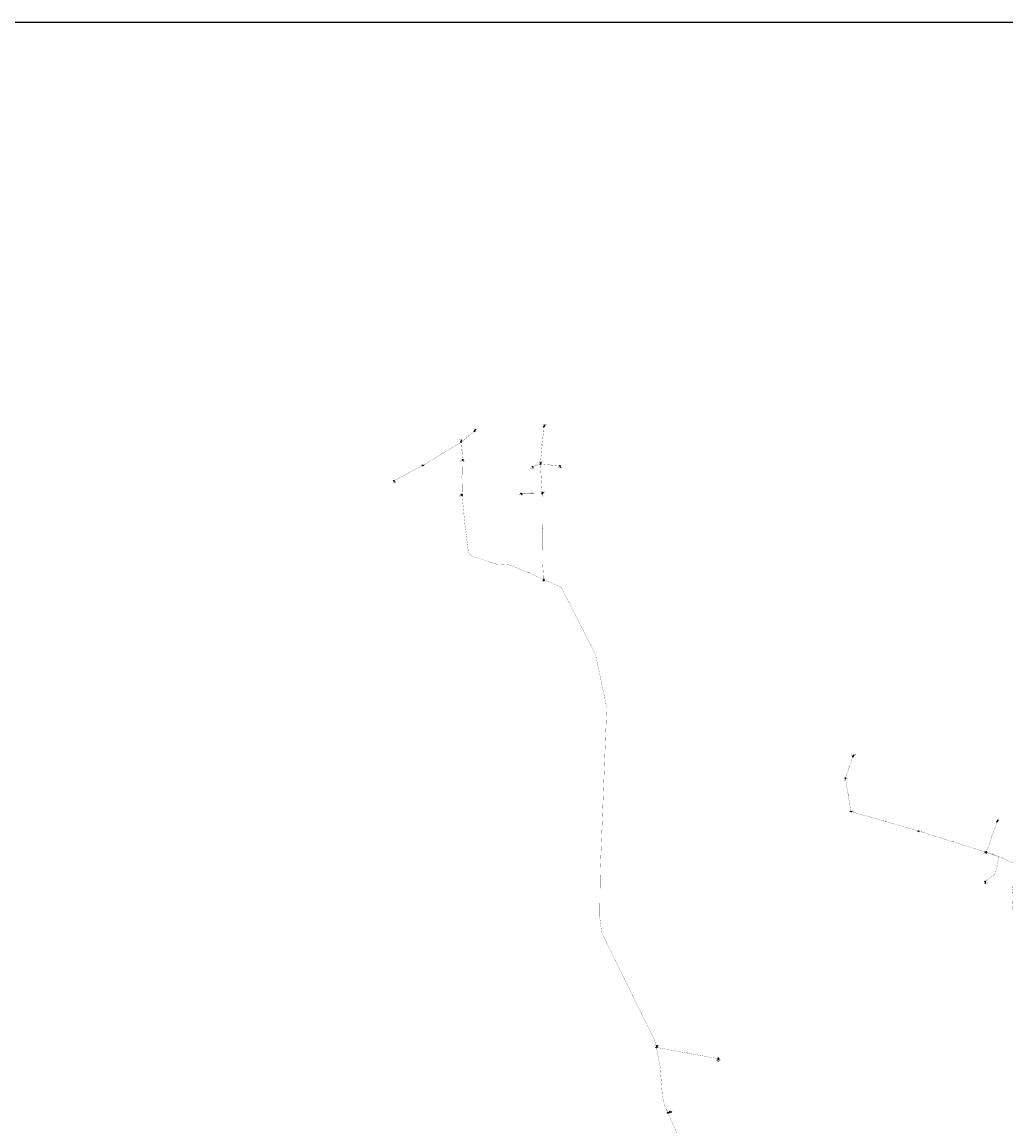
# Model space of a CAD drawing. Header units: metres. Extents: x 249000 to 255300, y 590580 to 596000.
# Tile 27 of 61: x 251417 to 252944, y 594287 to 596000. Entities that reach past the tile are written whole.
import ezdxf
from ezdxf.enums import TextEntityAlignment as Align
from ezdxf.lldxf.tags import DXFTag

# ---------------------------------------------------------------- set-up
doc = ezdxf.new("R2010")
doc.units = ezdxf.units.M
doc.header["$MEASUREMENT"] = 0
doc.linetypes.add('RI-VWA', pattern=[11, 5, -3, 0, -3])
doc.layers.get('0').update_dxf_attribs({"linetype": 'CONTINUOUS'})
doc.layers.add('B-WE-RI-DRUK-G', color=210, linetype='RI-PERS', lineweight=18)
doc.layers.add('B-WE-RI-VWA_TRANSPORTLEIDING-G', color=20, linetype='RI-VWA', lineweight=18)
for name, color, linetype in [('RIO-AFMETINGEN', 8, 'CONTINUOUS'), ('RIO-GROEP', 30, 'CONTINUOUS'), ('RIO-KNOOP', 7, 'CONTINUOUS'), ('RIO-KNOOPNAAM', 170, 'CONTINUOUS'), ('RIO-LEADER', 253, 'CONTINUOUS'), ('RIO-MAAIVELD', 104, 'CONTINUOUS')]:
    doc.layers.add(name, color=color, linetype=linetype)
doc.styles.add('RIO-TXT', font='isocp.shx')
tags = doc.linetypes.add('RI-PERS', pattern='A,7,-2,["P",Standard,S=1.8,R=0,X=-0.5,Y=-0.9],-2,7,-2,[102,NLCS.SHX,S=1,R=180,X=0,Y=0],-2', length=22).pattern_tags.tags
tags[6] = DXFTag(74, 10)

# ---------------------------------------------------------------- blocks, each defined once
blk = doc.blocks.new('K_IPD')
blk.add_lwpolyline([(-0.496027, 0.307994), (0.503973, 0.307994), (0.003973, -0.558031)], close=True)
blk.add_solid([(-0.496027, 0.307994), (0.503973, 0.307994), (0.003973, -0.558031)])
at = {"style": 'RIO-TXT', "flags": 1}
blk.add_attdef('RIOLERINGSGEBIED', text='', height=1, dxfattribs=at).set_placement((0, 0), align=Align.CENTER)
blk.add_attdef('KNOOPNAAM', text='', height=1, dxfattribs=at).set_placement((0, 0), align=Align.TOP_CENTER)
blk = doc.blocks.new('K_PUN')
blk.add_lwpolyline([(0.5, 0.5), (-0.5, 0.5), (-0.5, -0.5), (0.5, -0.5)], close=True)
blk.add_solid([(-0.5, -0.5), (0.5, 0.5), (0.5, -0.5)])
at = {"style": 'RIO-TXT', "flags": 1}
blk.add_attdef('RIOLERINGSGEBIED', text='', height=1, dxfattribs=at).set_placement((0, 0), align=Align.CENTER)
blk.add_attdef('KNOOPNAAM', text='', height=1, dxfattribs=at).set_placement((0, 0), align=Align.TOP_CENTER)
blk = doc.blocks.new('K_TEE')
for p, q in [((-0.15, 0.25), (0.15, 0.25)), ((0, -0.25), (0, 0.25))]:
    blk.add_line(p, q)
blk.add_circle((0, 0), 0.5)
at = {"style": 'RIO-TXT', "flags": 1}
blk.add_attdef('RIOLERINGSGEBIED', text='', height=1, dxfattribs=at).set_placement((0, 0), align=Align.CENTER)
blk.add_attdef('KNOOPNAAM', text='', height=1, dxfattribs=at).set_placement((0, 0), align=Align.TOP_CENTER)

msp = doc.modelspace()

# ---------------------------------------------------------------- linework, layer by layer
at = {"layer": 'B-WE-RI-DRUK-G', "const_width": 0.25}
for points in [[(252226.336, 595134.976), (252177.408, 595155.968), (252170.544, 595157.632), (252153.504, 595158.592), (252115.36, 595171.328), (252111.888, 595173.248), (252110.464, 595175.552), (252109.504, 595177.856), (252104.384, 595217.28), (252102.336, 595238.144), (252099.616, 595266.304)], [(252224.096, 595268.544), (252224.768, 595160), (252226.336, 595134.976)], [(252401.472, 594408.512), (252400.48, 594412.544), (252397.024, 594423.168), (252385.504, 594446.016), (252316.416, 594586.816), (252313.376, 594610.24), (252314.24, 594683.264), (252324.224, 594935.744), (252306.848, 595018.368), (252254.16, 595121.344), (252252.192, 595123.2), (252226.336, 595134.976)], [(252913.472, 594711.424), (252932.976, 594705.024), (252960.016, 594692.352), (252960.192, 594690.88), (252959.296, 594688.448), (252953.472, 594649.408), (252953.344, 594637.632), (252954.112, 594624.832), (252958.256, 594604.672), (252963.968, 594590.848), (252969.52, 594578.24), (252976.896, 594553.792), (252977.28, 594533.504), (252975.728, 594519.424), (252970.432, 594500.224), (252962.656, 594482.88), (252958.912, 594467.776), (252960.464, 594449.792), (252968.48, 594432.96), (252982.064, 594410.752), (252987.888, 594397.952), (252988.336, 594397.056)], [(252419.088, 594306.88), (252415.232, 594315.328), (252411.904, 594327.36), (252410.592, 594333.888), (252407.232, 594377.024), (252401.472, 594408.512)], [(252497.488, 594390.976), (252401.472, 594408.512)], [(252497.488, 594390.976), (252497.392, 594391.04)], [(252511.904, 594128.256), (252503.76, 594145.792), (252497.52, 594159.424), (252453.408, 594230.016), (252419.072, 594306.88), (252419.088, 594306.88)], [(252422.032, 594308.352), (252419.088, 594306.88)]]:
    msp.add_lwpolyline(points, dxfattribs=at)
at = {"layer": 'B-WE-RI-VWA_TRANSPORTLEIDING-G', "const_width": 0.25}
for points in [[(252221.184, 595313.856), (252226.688, 595371.776)], [(252038.432, 595311.744), (252098.272, 595347.904)], [(252098.272, 595347.904), (252119.072, 595364.864)], [(252098.272, 595347.904), (252100.672, 595320.448)], [(252100.672, 595320.448), (252099.616, 595266.304)], [(252208.928, 595309.952), (252221.184, 595313.856)], [(252221.184, 595313.856), (252224.096, 595268.544)], [(252221.184, 595313.856), (252251.536, 595311.168)], [(251993.888, 595288.192), (252038.432, 595311.744)], [(252224.096, 595268.544), (252191.504, 595268.16)], [(252706.304, 594859.712), (252694.72, 594826.496)], [(252694.72, 594826.496), (252703.232, 594774.72)], [(252703.232, 594774.72), (252808.016, 594744.512)], [(252913.472, 594711.424), (252930.32, 594758.912)], [(252808.016, 594744.512), (252913.472, 594711.424)], [(252913.472, 594711.424), (252933.024, 594704), (252927.424, 594677.888), (252911.872, 594666.048)]]:
    msp.add_lwpolyline(points, dxfattribs=at)
at = {"layer": 'RIO-GROEP'}
msp.add_lwpolyline([(255300, 596000), (255300, 590579.968), (249000, 590579.968), (249000, 596000), (255300, 596000)], dxfattribs=at)
at = {"layer": 'RIO-LEADER'}
for p, q in [((252119.07, 595364.88), (252121.0464, 595367.9358)), ((252226.68, 595371.75), (252228.6564, 595374.8058)), ((252098.28, 595347.92), (252098.8135, 595351.6484)), ((252100.67, 595320.44), (252101.03, 595319.0965)), ((252221.19, 595313.87), (252222.2414, 595317.4597)), ((252038.44, 595311.77), (252040.4835, 595312.1096)), ((252208.93, 595309.93), (252209.4635, 595307.6016)), ((252251.54, 595311.16), (252252.0735, 595308.8316)), ((251993.89, 595288.19), (251994.4235, 595285.8616)), ((252099.61, 595266.3), (252097.8134, 595265.9618)), ((252191.5, 595268.13), (252192.2095, 595266.8801)), ((252224.09, 595268.55), (252225.8869, 595270.2876)), ((252226.33, 595134.95), (252226.8635, 595132.6216)), ((252706.3, 594859.73), (252708.2764, 594862.7858)), ((252694.72, 594826.51), (252695.08, 594825.1665)), ((252703.24, 594774.7), (252705.315, 594775.4)), ((252930.32, 594758.94), (252932.2964, 594761.9958)), ((252808.02, 594744.5), (252809.3536, 594743.6103)), ((252913.47, 594711.45), (252910.4419, 594711.615)), ((252911.88, 594666.05), (252912.4135, 594663.7216)), ((252401.48, 594408.5), (252403.4564, 594411.5558)), ((252497.39, 594391.05), (252497.9235, 594388.7216)), ((252497.49, 594390.96), (252498.0235, 594388.6316)), ((252419.09, 594306.88), (252422.1183, 594308.114)), ((252422.03, 594308.34), (252425.105, 594309.04))]:
    msp.add_line(p, q, dxfattribs=at)

# ---------------------------------------------------------------- block references
at = {"layer": 'RIO-KNOOP', "xscale": 1.25, "yscale": 1.25, "zscale": 1.25}
for name, p in [('K_IPD', (252119.072, 595364.864)), ('K_IPD', (252226.688, 595371.776)), ('K_IPD', (252098.272, 595347.904)), ('K_IPD', (252100.672, 595320.448)), ('K_IPD', (252221.184, 595313.856)), ('K_IPD', (252038.432, 595311.744)), ('K_IPD', (252208.928, 595309.952)), ('K_IPD', (252251.536, 595311.168)), ('K_IPD', (251993.888, 595288.192)), ('K_PUN', (252099.616, 595266.304)), ('K_IPD', (252191.504, 595268.16)), ('K_PUN', (252224.096, 595268.544)), ('K_TEE', (252226.336, 595134.976)), ('K_IPD', (252706.304, 594859.712)), ('K_IPD', (252694.72, 594826.496)), ('K_IPD', (252703.232, 594774.72)), ('K_IPD', (252930.32, 594758.912)), ('K_IPD', (252808.016, 594744.512)), ('K_PUN', (252913.472, 594711.424)), ('K_IPD', (252911.872, 594666.048)), ('K_TEE', (252401.472, 594408.512)), ('K_TEE', (252497.392, 594391.04)), ('K_PUN', (252497.488, 594390.976)), ('K_TEE', (252419.088, 594306.88)), ('K_PUN', (252422.032, 594308.352))]:
    msp.add_blockref(name, p, dxfattribs=at)

# ---------------------------------------------------------------- texts
at = {"layer": 'RIO-AFMETINGEN', "style": 'RIO-TXT'}
for s, rotation, p in [('ø P125', 39.2028, (252106.9576, 595355.5152)), ('ø P125', 31.1335, (252066.5352, 595329.2099)), ('ø P125', 274.9792, (252099.7172, 595336.0988)), ('ø P250', 84.5731, (252223.3583, 595340.9659)), ('ø P160', 17.8141, (252213.1381, 595311.7025)), ('ø P125', 354.898, (252234.5183, 595313.09)), ('ø P125', 27.8891, (252014.3073, 595299.4493)), ('ø P125', 88.8694, (252099.6871, 595291.4881)), ('ø P200', 273.67, (252222.9316, 595293.1231)), ('ø P160', 0.7383, (252205.8993, 595268.7247)), ('ø H63', 270.368, (252224.8532, 595215.9029)), ('ø H63', 336.7346, (252200.5405, 595146.4922)), ('ø P160', 70.7751, (252699.5006, 594841.4699)), ('ø P160', 279.3467, (252699.0832, 594802.538)), ('ø P160', 343.9234, (252753.9336, 594760.54)), ('ø P160', 70.4576, (252920.8859, 594733.5473)), ('ø P160', 342.5998, (252859.0706, 594728.9544)), ('ø P125', 339.2184, (252921.6213, 594708.7899)), ('ø H63', 341.8317, (252921.8069, 594709.1406)), ('ø H63', 283.8774, (252400.9802, 594412.1942)), ('ø H63', 349.6479, (252447.9684, 594400.4441)), ('ø H63', 318.017, (252496.5025, 594392.3856)), ('ø H63', 294.6349, (252416.85, 594312.7306)), ('ø H63', 26.4063, (252418.9307, 594307.2475))]:
    msp.add_text(s, height=0.9, rotation=rotation, dxfattribs=at).set_placement(p)
at = {"layer": 'RIO-KNOOPNAAM', "style": 'RIO-TXT'}
for s, p in [('20_608', (252117.2214, 595367.1858)), ('20_621', (252224.8314, 595374.0558)), ('20_607', (252094.9885, 595350.8984)), ('20_606', (252097.205, 595318.3465)), ('20_612', (252218.4164, 595316.7097)), ('20_609', (252036.6585, 595311.3596)), ('20_613', (252205.6385, 595306.8516)), ('20_614', (252248.2485, 595308.0816)), ('20_610', (251990.5985, 595285.1116)), ('230_4', (252094.6259, 595265.2118)), ('20_611', (252188.3845, 595266.1301)), ('230_3', (252222.6994, 595269.5376)), ('c0014', (252223.676, 595131.8716)), ('330_001', (252703.8139, 594862.0358)), ('330_002', (252690.6175, 594824.4165)), ('330_003', (252700.8525, 594774.65)), ('330_3', (252929.1089, 594761.2458)), ('330_005', (252804.8911, 594742.8603)), ('330_2', (252907.2544, 594710.865)), ('330_008', (252907.951, 594662.9716)), ('c0014a', (252399.6314, 594410.8058)), ('xx11a', (252494.736, 594387.9716)), ('230_2', (252494.836, 594387.8816)), ('c0014b', (252418.2933, 594307.364)), ('230_1', (252421.9175, 594308.29))]:
    msp.add_text(s, height=1.5, dxfattribs=at).set_placement(p)
at = {"layer": 'RIO-MAAIVELD', "style": 'RIO-TXT'}
for s, p in [('0.78', (252119.5164, 595365.7858)), ('0.28', (252099.5, 595316.9465)), ('1.40', (252220.7114, 595315.3097)), ('0.45', (252038.9535, 595309.9596)), ('2.02', (252207.9335, 595305.4516)), ('1.49', (252250.5435, 595306.6816)), ('0.52', (251992.8935, 595283.7116)), ('-0.26', (252095.9009, 595263.8118)), ('2.83', (252190.6795, 595264.7301)), ('1.28', (252224.3569, 595268.1376)), ('0.12', (252706.7464, 594860.6358)), ('-0.21', (252693.1675, 594823.0165)), ('-0.11', (252703.4025, 594773.25)), ('0.00', (252930.7664, 594759.8458)), ('0.00', (252807.8236, 594741.4603)), ('-0.25', (252908.5294, 594709.465)), ('0.00', (252910.8835, 594661.5716)), ('0.20', (252496.3935, 594386.5716)), ('0.44', (252496.4935, 594386.4816)), ('0.81', (252423.575, 594306.89))]:
    msp.add_text(s, height=0.9, dxfattribs=at).set_placement(p)

doc.saveas('drawing.dxf')
